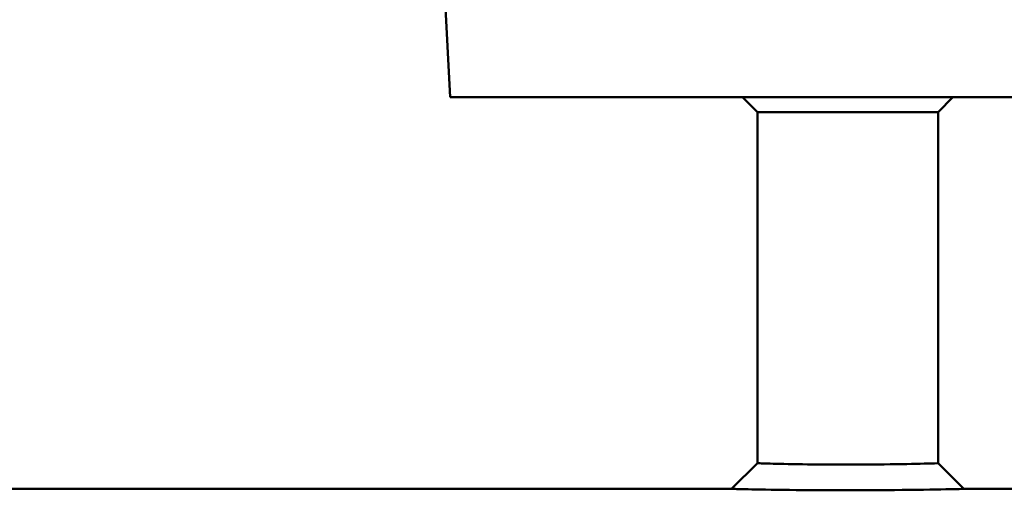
# Model space of a CAD drawing. Header units: millimetres. Extents: x 1113 to 3366, y 243 to 2687.
# Tile 14 of 31: x 1431 to 1529, y 2550 to 2597. Entities that reach past the tile are written whole.
import ezdxf

# ---------------------------------------------------------------- set-up
doc = ezdxf.new("R2010")
doc.units = ezdxf.units.MM
doc.header["$LTSCALE"] = 7.142857
doc.layers.add('Visible (ISO)', color=7, linetype='Continuous', lineweight=50)

msp = doc.modelspace()

# ---------------------------------------------------------------- linework, layer by layer
at = {"layer": 'Visible (ISO)'}
for p, q in [((1473.879, 2589.585), (1473.247, 2601.662)), ((1553.094, 2589.585), (1473.879, 2589.585)), ((1504.487, 2588.115), (1503.017, 2589.585)), ((1522.487, 2588.115), (1523.957, 2589.585)), ((1522.487, 2588.115), (1504.487, 2588.115)), ((1504.487, 2553.17), (1504.487, 2588.115)), ((1522.487, 2553.17), (1522.487, 2588.115)), ((1501.926, 2550.615), (1504.487, 2553.17)), ((1522.487, 2553.17), (1525.047, 2550.615)), ((1304.987, 2550.615), (1501.926, 2550.615)), ((1525.047, 2550.615), (1721.987, 2550.615))]:
    msp.add_line(p, q, dxfattribs=at)
for points, knots in [([(1513.487, 2553.031), (1512.502, 2553.031), (1511.518, 2553.036), (1509.096, 2553.06), (1507.743, 2553.085), (1505.766, 2553.131), (1505.087, 2553.151), (1504.574, 2553.167), (1504.488, 2553.169), (1504.488, 2553.169)], [0, 0, 0, 0, 0.377587, 0.377587, 0.981725, 0.981725, 1.530911, 1.530911, 1.807784, 1.807784, 1.807784, 1.807784]), ([(1522.487, 2553.17), (1522.486, 2553.17), (1521.998, 2553.153), (1520.148, 2553.105), (1518.749, 2553.074), (1515.986, 2553.039), (1514.737, 2553.031), (1513.487, 2553.031)], [5.423314, 5.423314, 5.423314, 5.423314, 6.071976, 6.071976, 6.751478, 6.751478, 7.231097, 7.231097, 7.231097, 7.231097]), ([(1501.928, 2550.615), (1501.928, 2550.615), (1502.038, 2550.613), (1502.697, 2550.597), (1503.569, 2550.577), (1506.109, 2550.531), (1507.846, 2550.506), (1510.958, 2550.482), (1512.222, 2550.477), (1513.487, 2550.477)], [-1.807784, -1.807784, -1.807784, -1.807784, -1.530911, -1.530911, -0.981725, -0.981725, -0.377587, -0.377587, 0, 0, 0, 0]), ([(1513.487, 2550.477), (1515.092, 2550.477), (1516.697, 2550.485), (1520.247, 2550.52), (1522.043, 2550.551), (1524.419, 2550.599), (1525.047, 2550.615), (1525.047, 2550.615)], [-7.231097, -7.231097, -7.231097, -7.231097, -6.751478, -6.751478, -6.071976, -6.071976, -5.423314, -5.423314, -5.423314, -5.423314])]:
    msp.add_open_spline(points, degree=3, knots=knots, dxfattribs=at)

doc.saveas('drawing.dxf')
